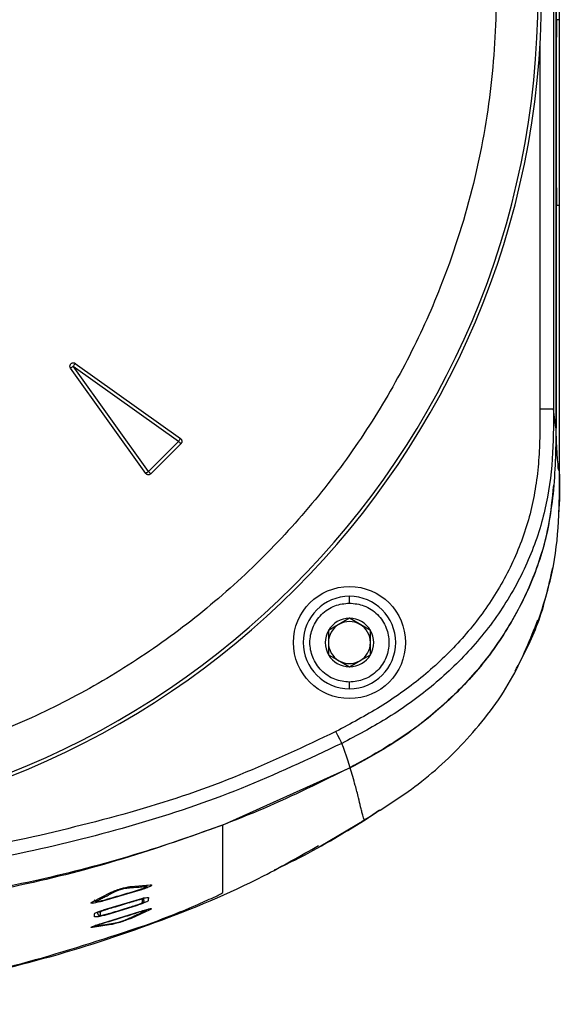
# Model space of a CAD drawing. Header units: millimetres. Extents: x 0 to 864, y 0 to 559.
# Tile 30 of 55: x 171 to 203, y 349 to 407. Entities that reach past the tile are written whole.
import ezdxf

# ---------------------------------------------------------------- set-up
doc = ezdxf.new("R2010")
doc.units = ezdxf.units.MM

msp = doc.modelspace()

# ---------------------------------------------------------------- linework, layer by layer
for p, q in [((202.274, 452.588), (202.274, 383.894)), ((202.426, 452.645), (202.426, 382.778)), ((202.427, 452.646), (202.427, 382.766)), ((202.64, 407.024), (202.64, 445.024)), ((202.64, 407.024), (202.461, 407.024)), ((202.64, 396.024), (202.64, 407.024)), ((201.474, 405.577), (201.474, 383.894)), ((202.461, 396.024), (202.64, 396.024)), ((202.64, 380.191), (202.64, 396.024)), ((178.019, 380.078), (173.551, 386.334)), ((173.713, 386.451), (179.973, 381.987)), ((178.177, 380.191), (173.713, 386.451)), ((173.83, 386.613), (180.086, 382.144)), ((202.274, 383.894), (201.474, 383.894)), ((202.426, 382.778), (202.274, 383.894)), ((179.974, 381.977), (178.186, 380.19)), ((180.111, 381.84), (178.323, 380.053)), ((190.14, 372.374), (190.14, 372.774)), ((188.89, 370.745), (188.89, 369.302)), ((191.39, 369.302), (191.39, 370.745)), ((190.14, 367.274), (190.14, 367.674)), ((189.776, 363.795), (189.691, 364.034)), ((190.037, 363.024), (189.776, 363.795)), ((190.176, 362.587), (190.037, 363.024)), ((190.181, 362.573), (182.613, 359.178)), ((191.08, 359.485), (191.931, 360.087)), ((188.337, 357.88), (191.124, 359.522)), ((177.685, 355.308), (175.458, 354.654)), ((177.162, 355.53), (178.278, 355.619)), ((174.857, 354.617), (175.968, 355.182)), ((175.703, 354.198), (177.446, 354.718)), ((175.457, 353.354), (177.674, 354.041)), ((177.444, 354.377), (175.703, 353.85)), ((178.26, 354.148), (177.147, 353.633)), ((175.961, 353.259), (174.857, 353.088))]:
    msp.add_line(p, q)
at = {"flags": 128}
for points in [[(180.086, 382.144), (180.079, 382.136), (180.07, 382.123), (180.058, 382.106), (180.044, 382.087), (180.028, 382.064), (180.011, 382.04), (179.992, 382.014), (179.973, 381.987)], [(180.111, 381.84), (180.103, 381.848), (180.092, 381.859), (180.078, 381.873), (180.06, 381.891), (180.041, 381.91), (180.02, 381.931), (179.997, 381.954), (179.974, 381.977)], [(178.177, 380.191), (178.15, 380.172), (178.124, 380.153), (178.1, 380.135), (178.077, 380.119), (178.057, 380.105), (178.041, 380.094), (178.028, 380.084), (178.019, 380.078)], [(178.323, 380.053), (178.316, 380.061), (178.305, 380.072), (178.29, 380.086), (178.273, 380.103), (178.253, 380.123), (178.232, 380.144), (178.21, 380.167), (178.186, 380.19)], [(190.14, 371.467), (189.47, 371.081), (188.89, 370.745)], [(191.39, 370.745), (190.72, 371.132), (190.14, 371.467)], [(188.89, 369.302), (189.559, 368.916), (190.14, 368.58)], [(190.14, 368.58), (190.809, 368.967), (191.39, 369.302)], [(189.691, 364.034), (189.649, 364.117), (189.566, 364.28), (189.454, 364.5), (189.334, 364.735)], [(174.967, 353.716), (174.967, 353.81), (174.967, 353.906)], [(175.164, 353.903), (175.164, 353.946), (175.164, 353.997), (175.164, 354.016)], [(175.321, 354.005), (175.321, 353.961), (175.321, 353.91), (175.321, 353.859), (175.321, 353.817)]]:
    msp.add_lwpolyline(points, dxfattribs=at)
msp.add_circle((190.14, 370.024), 3.332)
for centre, radius, start, end in [((151.64, 408.524), 49.921, 270, 90), ((151.64, 408.524), 49.719, 270, 90), ((675.32, 401.524), 472.892, 179.3336, 180.6664), ((190.14, 370.024), 2.75, 90.0001, 269.9999), ((190.14, 370.024), 2.75, 270.00002, 89.99998), ((190.14, 370.024), 1.443, 89.9996, 150.00081), ((190.14, 370.024), 1.25, 120.0011, 179.9993), ((190.14, 370.024), 1.25, 59.99905, 120.00095), ((190.14, 370.024), 1.443, 29.99919, 90.00055), ((190.14, 370.024), 1.25, 0.0007, 59.9989), ((190.14, 370.024), 1.443, 149.99985, 210.00015), ((190.14, 370.024), 1.443, 329.99985, 30.00015), ((190.14, 370.024), 1.25, 180.00011, 240.00017), ((190.14, 370.024), 1.25, 299.99983, 359.99989), ((190.14, 370.024), 1.443, 209.99919, 270.0004), ((190.14, 370.024), 1.443, 269.99945, 330.00081), ((190.14, 370.024), 1.25, 239.99905, 300.00095)]:
    msp.add_arc(centre, radius, start, end)
for points, knots in [([(151.64, 455.744), (153.559, 455.677), (157.458, 455.539), (163.302, 454.405), (168.647, 452.689), (173.399, 450.524), (177.553, 448.097), (181.467, 445.242), (185.089, 441.973), (188.358, 438.351), (191.213, 434.436), (193.641, 430.283), (195.804, 425.531), (197.531, 420.186), (198.623, 414.342), (198.978, 408.524), (198.623, 402.705), (197.531, 396.862), (195.804, 391.517), (193.64, 386.765), (191.213, 382.611), (188.358, 378.697), (185.089, 375.075), (181.467, 371.806), (177.552, 368.95), (173.399, 366.524), (168.647, 364.358), (163.302, 362.642), (157.458, 361.508), (153.559, 361.371), (151.64, 361.303)], [0, 0, 0, 0, 0.038816, 0.078835, 0.119976, 0.152141, 0.184303, 0.217154, 0.25, 0.28285, 0.315697, 0.347862, 0.380024, 0.421168, 0.461187, 0.5, 0.538816, 0.578835, 0.619976, 0.652141, 0.684303, 0.717154, 0.75, 0.78285, 0.815697, 0.847862, 0.880024, 0.921168, 0.961186, 1, 1, 1, 1]), ([(173.551, 386.334), (173.539, 386.354), (173.517, 386.393), (173.51, 386.462), (173.525, 386.528), (173.561, 386.586), (173.615, 386.629), (173.679, 386.651), (173.748, 386.651), (173.798, 386.634), (173.823, 386.617), (173.83, 386.613)], [0, 0, 0, 0, 0.119985, 0.239961, 0.359946, 0.479931, 0.599917, 0.719902, 0.839884, 0.959872, 1, 1, 1, 1]), ([(173.551, 386.334), (173.558, 386.339), (173.578, 386.354), (173.614, 386.38), (173.66, 386.414), (173.695, 386.438), (173.713, 386.451)], [0, 0, 0, 0, 0.137391, 0.368465, 0.667234, 1, 1, 1, 1]), ([(173.83, 386.613), (173.824, 386.606), (173.81, 386.586), (173.784, 386.55), (173.75, 386.503), (173.726, 386.469), (173.713, 386.451)], [0, 0, 0, 0, 0.1373854, 0.3684948, 0.6672485, 1, 1, 1, 1]), ([(201.474, 383.894), (201.473, 383.386), (201.472, 382.37), (201.411, 380.839), (201.24, 379.333), (200.849, 377.353), (200.016, 374.969), (198.534, 372.314), (196.642, 369.943), (194.444, 367.881), (191.984, 366.146), (190.221, 365.207), (189.334, 364.735)], [0, 0, 0, 0, 0.063165, 0.126233, 0.190209, 0.251311, 0.376594, 0.502054, 0.627339, 0.751885, 0.875358, 1, 1, 1, 1]), ([(202.274, 383.894), (202.272, 382.907), (202.267, 380.906), (201.845, 377.871), (200.856, 374.866), (199.3, 372.015), (197.277, 369.441), (194.918, 367.243), (192.368, 365.445), (190.57, 364.498), (189.691, 364.034)], [0, 0, 0, 0, 0.1183537, 0.2397629, 0.3656339, 0.4956048, 0.6271256, 0.7565207, 0.8808869, 1, 1, 1, 1]), ([(202.426, 382.778), (202.405, 381.473), (202.362, 378.869), (201.656, 375.196), (200.257, 371.952), (198.459, 369.145), (196.227, 366.677), (193.482, 364.413), (191.345, 363.233), (190.176, 362.587)], [0, 0, 0, 0, 0.156064, 0.311335, 0.443834, 0.576418, 0.708442, 0.840517, 1, 1, 1, 1]), ([(202.64, 380.191), (202.624, 380.216), (202.563, 380.315), (202.556, 380.6), (202.498, 381.08), (202.466, 381.832), (202.441, 382.421), (202.427, 382.766)], [0, 0, 0, 0, 0.033838, 0.133424, 0.316812, 0.600576, 1, 1, 1, 1]), ([(180.086, 382.144), (180.094, 382.138), (180.112, 382.124), (180.133, 382.098), (180.151, 382.068), (180.163, 382.037), (180.169, 382.003), (180.17, 381.97), (180.165, 381.936), (180.155, 381.904), (180.139, 381.874), (180.123, 381.853), (180.113, 381.843), (180.111, 381.84)], [0, 0, 0, 0, 0.09576, 0.194348, 0.29012, 0.388655, 0.484445, 0.583002, 0.678793, 0.777352, 0.873131, 0.971693, 1, 1, 1, 1]), ([(179.973, 381.987), (179.974, 381.986), (179.975, 381.985), (179.976, 381.983), (179.976, 381.982), (179.976, 381.981), (179.975, 381.979), (179.974, 381.978), (179.974, 381.977)], [0, 0, 0, 0, 0.271628, 0.389314, 0.499976, 0.611147, 0.727696, 1, 1, 1, 1]), ([(178.323, 380.053), (178.315, 380.045), (178.298, 380.03), (178.269, 380.013), (178.237, 380.001), (178.204, 379.995), (178.17, 379.994), (178.137, 379.998), (178.105, 380.009), (178.075, 380.024), (178.048, 380.045), (178.03, 380.064), (178.021, 380.075), (178.019, 380.078)], [0, 0, 0, 0, 0.095783, 0.194322, 0.290112, 0.388664, 0.484444, 0.582996, 0.678777, 0.777328, 0.873105, 0.971672, 1, 1, 1, 1]), ([(178.177, 380.191), (178.177, 380.19), (178.178, 380.189), (178.18, 380.188), (178.181, 380.188), (178.183, 380.188), (178.184, 380.188), (178.186, 380.189), (178.186, 380.19)], [0, 0, 0, 0, 0.272121, 0.389281, 0.500147, 0.61098, 0.72797, 1, 1, 1, 1]), ([(201.394, 371.354), (201.694, 372.298), (202.302, 374.21), (202.628, 377.201), (202.636, 379.203), (202.64, 380.191)], [0, 0, 0, 0, 0.33048, 0.669521, 1, 1, 1, 1]), ([(202.588, 377.747), (202.597, 377.825), (202.686, 378.636), (202.662, 379.453), (202.64, 380.191)], [0, 0, 0, 0, 0.096575, 1, 1, 1, 1]), ([(202.271, 379.371), (202.195, 378.572), (202.014, 376.669), (201.112, 373.761), (199.597, 370.784), (197.605, 368.083), (195.195, 365.738), (192.674, 363.92), (190.935, 362.98), (190.181, 362.573)], [0, 0, 0, 0, 0.1108988, 0.2641856, 0.4178393, 0.5715796, 0.7264589, 0.8814514, 1, 1, 1, 1]), ([(199.991, 368.316), (200.484, 369.253), (201.508, 371.198), (201.984, 373.346), (202.231, 374.459)], [0, 0, 0, 0, 0.481542, 1, 1, 1, 1]), ([(190.14, 367.674), (189.844, 367.705), (189.388, 367.754), (188.84, 368.047), (188.467, 368.35), (188.161, 368.724), (187.878, 369.272), (187.733, 370.024), (187.878, 370.776), (188.161, 371.323), (188.467, 371.697), (188.84, 372.001), (189.388, 372.293), (189.844, 372.342), (190.14, 372.374)], [0, 0, 0, 0, 0.119721, 0.184897, 0.250001, 0.315177, 0.380279, 0.499999, 0.619722, 0.684898, 0.75, 0.815176, 0.880279, 1, 1, 1, 1]), ([(190.14, 372.374), (190.435, 372.342), (190.892, 372.293), (191.44, 372.001), (191.813, 371.697), (192.119, 371.323), (192.402, 370.775), (192.547, 370.024), (192.402, 369.272), (192.118, 368.724), (191.813, 368.35), (191.439, 368.047), (190.892, 367.754), (190.435, 367.705), (190.14, 367.674)], [0, 0, 0, 0, 0.119722, 0.184897, 0.25, 0.315176, 0.380278, 0.500001, 0.619721, 0.684897, 0.749999, 0.815176, 0.880279, 1, 1, 1, 1]), ([(190.906, 359.406), (192.042, 360.108), (194.371, 361.547), (197.431, 364.438), (199.904, 367.734), (200.896, 370.229), (201.348, 371.367)], [0, 0, 0, 0, 0.246221, 0.505154, 0.774345, 1, 1, 1, 1]), ([(189.334, 364.735), (187.445, 363.842), (183.597, 362.023), (177.415, 359.911), (173.106, 358.891), (170.905, 358.37)], [0, 0, 0, 0, 0.320504, 0.652994, 1, 1, 1, 1]), ([(189.691, 364.034), (187.709, 363.1), (183.725, 361.223), (177.432, 359.125), (169.938, 357.245), (161.318, 355.864), (154.831, 355.67), (151.64, 355.574)], [0, 0, 0, 0, 0.167103, 0.335838, 0.505087, 0.756583, 1, 1, 1, 1]), ([(190.176, 362.587), (188.478, 361.751), (185.083, 360.079), (179.711, 358.092), (174.181, 356.455), (167.649, 355.023), (160.127, 353.933), (154.477, 353.779), (151.64, 353.701)], [0, 0, 0, 0, 0.142173, 0.284376, 0.429889, 0.575418, 0.786804, 1, 1, 1, 1]), ([(191.042, 359.493), (191.033, 359.495), (190.988, 359.506), (190.974, 359.632), (190.916, 359.784), (190.866, 360.013), (190.785, 360.35), (190.665, 360.865), (190.464, 361.635), (190.285, 362.228), (190.181, 362.573)], [0, 0, 0, 0, 0.007527, 0.041936, 0.095379, 0.171028, 0.255069, 0.422183, 0.663181, 1, 1, 1, 1]), ([(185.675, 356.513), (186.079, 356.705), (187.939, 357.584), (189.701, 358.651), (191.08, 359.485)], [0, 0, 0, 0, 0.217327, 1, 1, 1, 1]), ([(191.128, 359.514), (191.112, 359.498), (191.085, 359.472), (191.053, 359.488), (191.042, 359.493)], [0, 0, 0, 0, 0.626781, 1, 1, 1, 1]), ([(182.613, 359.178), (180.64, 358.48), (176.682, 357.079), (170.533, 355.519), (164.239, 354.365), (157.626, 353.694), (150.762, 353.53), (143.646, 353.82), (136.503, 354.741), (130.273, 356.11), (124.971, 357.624), (122.067, 358.673), (120.613, 359.199)], [0, 0, 0, 0, 0.099103, 0.198743, 0.300057, 0.401969, 0.513196, 0.625001, 0.738978, 0.85381, 0.926801, 1, 1, 1, 1]), ([(182.611, 355.168), (182.612, 355.201), (182.613, 355.275), (182.615, 355.383), (182.616, 355.529), (182.615, 355.682), (182.615, 355.865), (182.614, 356.057), (182.613, 356.299), (182.612, 356.603), (182.61, 356.937), (182.61, 357.212), (182.609, 357.397), (182.609, 357.503), (182.609, 357.597), (182.609, 357.679), (182.608, 358.204), (182.611, 358.703), (182.613, 359.178)], [0, 0, 0, 0, 0.024864, 0.055751, 0.08069, 0.133503, 0.170414, 0.217631, 0.277218, 0.351511, 0.444705, 0.527648, 0.556819, 0.583288, 0.606834, 0.627243, 0.644357, 1, 1, 1, 1]), ([(170.905, 358.37), (167.729, 357.782), (161.361, 356.603), (154.886, 356.437), (151.64, 356.354)], [0, 0, 0, 0, 0.498615, 1, 1, 1, 1]), ([(151.64, 348.524), (153.9, 348.582), (158.447, 348.701), (165.249, 349.647), (172.012, 351.153), (178.638, 353.318), (184.11, 355.57), (187.218, 357.343), (188.299, 357.959)], [0, 0, 0, 0, 0.177108, 0.356451, 0.537442, 0.719584, 0.902533, 1, 1, 1, 1]), ([(176.272, 355.245), (176.219, 355.218), (176.113, 355.162), (175.967, 355.088), (175.836, 355.02), (175.681, 354.941), (175.487, 354.842), (175.303, 354.749), (175.197, 354.696), (175.168, 354.682)], [0, 0, 0, 0, 0.144942, 0.2898, 0.395418, 0.500985, 0.712, 0.922839, 1, 1, 1, 1]), ([(175.46, 354.698), (175.662, 354.756), (176.027, 354.86), (176.717, 355.061), (177.252, 355.22), (177.624, 355.333), (177.671, 355.347)], [0, 0, 0, 0, 0.273055, 0.493783, 0.935326, 1, 1, 1, 1]), ([(175.968, 355.182), (176.048, 355.217), (176.179, 355.277), (176.376, 355.343), (176.553, 355.398), (176.733, 355.448), (176.935, 355.5), (177.077, 355.519), (177.162, 355.53)], [0, 0, 0, 0, 0.209101, 0.346177, 0.499904, 0.655253, 0.794755, 1, 1, 1, 1]), ([(176.272, 355.245), (176.27, 355.245), (176.265, 355.244), (176.257, 355.243), (176.248, 355.243), (176.239, 355.244), (176.23, 355.246), (176.22, 355.249), (176.211, 355.252), (176.202, 355.256), (176.194, 355.262), (176.186, 355.267), (176.182, 355.271), (176.18, 355.272)], [0, 0, 0, 0, 0.0557042, 0.1480266, 0.2421794, 0.3338796, 0.4275891, 0.5248579, 0.6244917, 0.7219844, 0.8216468, 0.9249863, 1, 1, 1, 1]), ([(176.861, 355.418), (176.849, 355.417), (176.824, 355.414), (176.79, 355.409), (176.758, 355.404), (176.728, 355.397), (176.694, 355.389), (176.655, 355.379), (176.612, 355.368), (176.573, 355.357), (176.544, 355.348), (176.514, 355.339), (176.474, 355.326), (176.426, 355.31), (176.384, 355.294), (176.345, 355.278), (176.308, 355.262), (176.284, 355.251), (176.272, 355.245)], [0, 0, 0, 0, 0.0590936, 0.1223303, 0.1667655, 0.2180518, 0.2738512, 0.3346563, 0.41314, 0.4936475, 0.5279705, 0.562264, 0.6477744, 0.7316831, 0.8045752, 0.8702788, 0.9368163, 1, 1, 1, 1]), ([(177.97, 355.504), (177.868, 355.495), (177.685, 355.479), (177.34, 355.452), (177.073, 355.433), (176.886, 355.42), (176.861, 355.418)], [0, 0, 0, 0, 0.27694, 0.4955369, 0.9334049, 1, 1, 1, 1]), ([(176.861, 355.418), (176.863, 355.419), (176.871, 355.422), (176.883, 355.429), (176.898, 355.442), (176.911, 355.457), (176.921, 355.474), (176.925, 355.487), (176.927, 355.493)], [0, 0, 0, 0, 0.0524153, 0.238354, 0.4199427, 0.6119641, 0.8036266, 1, 1, 1, 1]), ([(177.671, 355.347), (177.68, 355.35), (177.704, 355.358), (177.737, 355.368), (177.77, 355.379), (177.802, 355.389), (177.838, 355.402), (177.876, 355.416), (177.91, 355.43), (177.943, 355.445), (177.976, 355.461), (178.003, 355.477), (178.019, 355.487), (178.028, 355.499), (178.012, 355.503), (177.996, 355.503), (177.98, 355.504), (177.97, 355.504)], [0, 0, 0, 0, 0.058388, 0.175096, 0.233173, 0.290669, 0.404385, 0.489414, 0.567047, 0.655446, 0.731821, 0.820356, 0.855725, 0.874491, 0.896521, 0.937241, 1, 1, 1, 1]), ([(177.673, 355.347), (177.73, 355.365), (177.817, 355.392), (177.925, 355.434), (177.992, 355.466), (178.04, 355.493), (178.074, 355.519), (178.097, 355.547), (178.113, 355.582), (178.114, 355.608), (178.114, 355.621)], [0, 0, 0, 0, 0.326266, 0.497188, 0.629434, 0.731813, 0.797126, 0.859605, 0.928903, 1, 1, 1, 1]), ([(178.278, 355.619), (178.331, 355.623), (178.403, 355.629), (178.341, 355.56), (178.27, 355.53), (178.163, 355.475), (177.966, 355.398), (177.803, 355.346), (177.685, 355.308)], [0, 0, 0, 0, 0.116788, 0.15729, 0.259508, 0.404119, 0.568569, 1, 1, 1, 1]), ([(177.97, 355.504), (177.972, 355.504), (177.98, 355.508), (178, 355.518), (178.025, 355.542), (178.042, 355.573), (178.045, 355.593), (178.045, 355.6)], [0, 0, 0, 0, 0.044389, 0.204359, 0.518071, 0.841197, 1, 1, 1, 1]), ([(175.458, 354.654), (175.396, 354.637), (175.278, 354.606), (175.113, 354.567), (174.972, 354.538), (174.865, 354.534), (174.794, 354.518), (174.725, 354.569), (174.797, 354.595), (174.857, 354.617)], [0, 0, 0, 0, 0.2287483, 0.4369492, 0.6080591, 0.7383736, 0.8238457, 0.8560113, 1, 1, 1, 1]), ([(174.959, 354.73), (174.963, 354.717), (174.971, 354.691), (174.998, 354.663), (175.026, 354.645), (175.053, 354.636), (175.08, 354.631), (175.126, 354.629), (175.192, 354.635), (175.281, 354.651), (175.369, 354.673), (175.431, 354.69), (175.46, 354.698)], [0, 0, 0, 0, 0.072192, 0.143605, 0.203345, 0.253643, 0.297369, 0.351119, 0.503648, 0.655332, 0.837385, 1, 1, 1, 1]), ([(175.058, 354.719), (175.061, 354.715), (175.069, 354.707), (175.085, 354.696), (175.103, 354.687), (175.123, 354.681), (175.142, 354.679), (175.158, 354.68), (175.166, 354.681), (175.168, 354.682)], [0, 0, 0, 0, 0.121173, 0.290231, 0.461124, 0.624225, 0.788689, 0.951575, 1, 1, 1, 1]), ([(175.168, 354.682), (175.162, 354.678), (175.152, 354.672), (175.139, 354.665), (175.131, 354.659), (175.124, 354.654), (175.118, 354.649), (175.114, 354.646), (175.113, 354.641), (175.117, 354.638), (175.123, 354.637), (175.131, 354.636), (175.14, 354.635), (175.151, 354.635), (175.161, 354.636), (175.173, 354.637), (175.186, 354.638), (175.201, 354.639), (175.215, 354.641), (175.234, 354.644), (175.253, 354.647), (175.273, 354.651), (175.296, 354.656), (175.319, 354.662), (175.347, 354.669), (175.372, 354.675), (175.411, 354.685), (175.441, 354.693), (175.46, 354.698)], [0, 0, 0, 0, 0.05347, 0.079087, 0.103119, 0.124364, 0.142053, 0.155257, 0.16361, 0.172541, 0.186398, 0.205973, 0.230535, 0.252845, 0.277478, 0.3061, 0.337167, 0.371309, 0.408766, 0.43911, 0.507224, 0.545373, 0.584749, 0.670202, 0.714904, 0.78531, 0.856536, 1, 1, 1, 1]), ([(177.444, 354.679), (177.316, 354.64), (177.027, 354.551), (176.574, 354.415), (176.126, 354.282), (175.841, 354.199), (175.718, 354.163)], [0, 0, 0, 0, 0.2221826, 0.5046348, 0.7871344, 1, 1, 1, 1]), ([(177.444, 354.679), (177.444, 354.679), (177.444, 354.681), (177.443, 354.69), (177.441, 354.702), (177.439, 354.712), (177.438, 354.715)], [0, 0, 0, 0, 0.021592, 0.166516, 0.709642, 1, 1, 1, 1]), ([(177.829, 354.755), (177.823, 354.758), (177.804, 354.766), (177.773, 354.766), (177.741, 354.761), (177.703, 354.752), (177.641, 354.736), (177.551, 354.71), (177.48, 354.689), (177.444, 354.679)], [0, 0, 0, 0, 0.044657, 0.154685, 0.229502, 0.291904, 0.44471, 0.713874, 1, 1, 1, 1]), ([(178.175, 354.682), (178.156, 354.665), (178.121, 354.635), (178.05, 354.6), (177.924, 354.547), (177.718, 354.472), (177.541, 354.411), (177.444, 354.377)], [0, 0, 0, 0, 0.095499, 0.176017, 0.292972, 0.614496, 1, 1, 1, 1]), ([(177.446, 354.718), (177.541, 354.745), (177.674, 354.784), (177.84, 354.828), (177.957, 354.853), (178.067, 354.868), (178.145, 354.866), (178.177, 354.865)], [0, 0, 0, 0, 0.392991, 0.557315, 0.68798, 0.871429, 1, 1, 1, 1]), ([(177.827, 354.573), (177.827, 354.587), (177.828, 354.617), (177.828, 354.663), (177.828, 354.71), (177.829, 354.741), (177.829, 354.755)], [0, 0, 0, 0, 0.223177, 0.493985, 0.768639, 1, 1, 1, 1]), ([(177.916, 354.692), (177.916, 354.691), (177.917, 354.683), (177.914, 354.668), (177.908, 354.647), (177.899, 354.628), (177.887, 354.611), (177.871, 354.596), (177.853, 354.584), (177.838, 354.577), (177.829, 354.574), (177.827, 354.573)], [0, 0, 0, 0, 0.016494, 0.148496, 0.28418, 0.416152, 0.551906, 0.68422, 0.820462, 0.961973, 1, 1, 1, 1]), ([(177.829, 354.755), (177.831, 354.756), (177.84, 354.759), (177.861, 354.769), (177.889, 354.793), (177.908, 354.82), (177.911, 354.838), (177.912, 354.842)], [0, 0, 0, 0, 0.04805, 0.227626, 0.567863, 0.907019, 1, 1, 1, 1]), ([(177.916, 354.692), (177.916, 354.702), (177.917, 354.764), (177.918, 354.825), (177.918, 354.876)], [0, 0, 0, 0, 0.171802, 1, 1, 1, 1]), ([(177.97, 353.212), (178.543, 353.425), (179.614, 353.824), (181.02, 354.405), (181.946, 354.828), (182.436, 355.053), (182.57, 355.141), (182.611, 355.168)], [0, 0, 0, 0, 0.364014, 0.679814, 0.904967, 0.970659, 1, 1, 1, 1]), ([(178.177, 354.865), (178.177, 354.834), (178.176, 354.773), (178.176, 354.712), (178.175, 354.682)], [0, 0, 0, 0, 0.506237, 1, 1, 1, 1]), ([(174.967, 353.906), (174.986, 353.923), (175.021, 353.954), (175.092, 353.988), (175.22, 354.039), (175.427, 354.109), (175.606, 354.167), (175.703, 354.198)], [0, 0, 0, 0, 0.0960314, 0.1764934, 0.2933051, 0.6145918, 1, 1, 1, 1]), ([(175.718, 354.163), (175.706, 354.16), (175.676, 354.15), (175.627, 354.136), (175.583, 354.122), (175.548, 354.111), (175.521, 354.103), (175.495, 354.094), (175.471, 354.086), (175.448, 354.078), (175.43, 354.072), (175.413, 354.065), (175.396, 354.058), (175.381, 354.051), (175.368, 354.043), (175.358, 354.037), (175.349, 354.031), (175.342, 354.025), (175.336, 354.02), (175.331, 354.015), (175.327, 354.011), (175.323, 354.007), (175.321, 354.005)], [0, 0, 0, 0, 0.089754, 0.219638, 0.348824, 0.413321, 0.477259, 0.540561, 0.602457, 0.656499, 0.707495, 0.73866, 0.782554, 0.832377, 0.856112, 0.885964, 0.911162, 0.933313, 0.953213, 0.965389, 0.977146, 1, 1, 1, 1]), ([(175.718, 354.163), (175.718, 354.164), (175.716, 354.165), (175.712, 354.173), (175.706, 354.184), (175.703, 354.194), (175.701, 354.198)], [0, 0, 0, 0, 0.022804, 0.168178, 0.701158, 1, 1, 1, 1]), ([(175.708, 353.888), (175.831, 353.924), (176.117, 354.008), (176.564, 354.142), (177.016, 354.279), (177.305, 354.369), (177.432, 354.409)], [0, 0, 0, 0, 0.213106, 0.495602, 0.778118, 1, 1, 1, 1]), ([(176.847, 353.55), (176.952, 353.598), (177.134, 353.68), (177.473, 353.836), (177.737, 353.959), (177.923, 354.046), (177.954, 354.061)], [0, 0, 0, 0, 0.282201, 0.493435, 0.916137, 1, 1, 1, 1]), ([(177.432, 354.409), (177.444, 354.413), (177.527, 354.44), (177.628, 354.473), (177.731, 354.511), (177.777, 354.532), (177.808, 354.554), (177.822, 354.568), (177.827, 354.573)], [0, 0, 0, 0, 0.088339, 0.6029957, 0.7395962, 0.8562488, 0.9528684, 1, 1, 1, 1]), ([(177.664, 354.038), (177.664, 354.037), (177.666, 354.029), (177.668, 354.02), (177.669, 354.012), (177.669, 354.01), (177.669, 354.01)], [0, 0, 0, 0, 0.1275631, 0.8070701, 0.9753762, 1, 1, 1, 1]), ([(177.954, 354.061), (177.965, 354.066), (177.981, 354.074), (178.021, 354.099), (177.983, 354.096), (177.954, 354.09), (177.908, 354.081), (177.849, 354.066), (177.769, 354.042), (177.707, 354.022), (177.669, 354.01)], [0, 0, 0, 0, 0.09979, 0.156002, 0.216376, 0.265848, 0.398314, 0.537319, 0.710192, 1, 1, 1, 1]), ([(177.674, 354.041), (177.789, 354.076), (177.951, 354.126), (178.15, 354.183), (178.255, 354.199), (178.319, 354.223), (178.387, 354.191), (178.318, 354.168), (178.26, 354.148)], [0, 0, 0, 0, 0.4449257, 0.624682, 0.759895, 0.8412877, 0.8652097, 1, 1, 1, 1]), ([(177.994, 354.08), (178.007, 354.087), (178.027, 354.096), (178.052, 354.116), (178.069, 354.133), (178.077, 354.147), (178.079, 354.152)], [0, 0, 0, 0, 0.372603, 0.582598, 0.843786, 1, 1, 1, 1]), ([(175.703, 353.85), (175.608, 353.824), (175.474, 353.787), (175.306, 353.746), (175.189, 353.723), (175.078, 353.71), (175, 353.714), (174.967, 353.716)], [0, 0, 0, 0, 0.392071, 0.556137, 0.686747, 0.870567, 1, 1, 1, 1]), ([(175.164, 353.903), (175.165, 353.9), (175.167, 353.893), (175.171, 353.883), (175.176, 353.874), (175.184, 353.862), (175.193, 353.851), (175.204, 353.841), (175.212, 353.835), (175.221, 353.829), (175.23, 353.824), (175.24, 353.82), (175.25, 353.816), (175.261, 353.814), (175.271, 353.812), (175.282, 353.812), (175.293, 353.812), (175.304, 353.813), (175.313, 353.815), (175.319, 353.816), (175.321, 353.817)], [0, 0, 0, 0, 0.0524395, 0.1053287, 0.1593058, 0.2137377, 0.3193054, 0.3729073, 0.4273144, 0.4798582, 0.5331916, 0.5868966, 0.6414224, 0.6941661, 0.747297, 0.8016039, 0.8563413, 0.9127517, 0.9696266, 1, 1, 1, 1]), ([(175.321, 354.005), (175.319, 354.004), (175.315, 354.003), (175.308, 354.002), (175.3, 354.001), (175.289, 354), (175.279, 354), (175.266, 354.002), (175.258, 354.004), (175.247, 354.006), (175.237, 354.01), (175.226, 354.016), (175.218, 354.02), (175.211, 354.025), (175.207, 354.028), (175.205, 354.031)], [0, 0, 0, 0, 0.048795, 0.093891, 0.184539, 0.230118, 0.357554, 0.443935, 0.53163, 0.575669, 0.703065, 0.789385, 0.876933, 0.920943, 1, 1, 1, 1]), ([(175.236, 353.822), (175.256, 353.815), (175.297, 353.799), (175.363, 353.801), (175.43, 353.813), (175.513, 353.834), (175.606, 353.859), (175.676, 353.879), (175.708, 353.887)], [0, 0, 0, 0, 0.12763, 0.268053, 0.402178, 0.550547, 0.797624, 1, 1, 1, 1]), ([(175.321, 353.817), (175.324, 353.816), (175.328, 353.814), (175.334, 353.812), (175.339, 353.81), (175.346, 353.808), (175.354, 353.807), (175.361, 353.807), (175.367, 353.806), (175.374, 353.807), (175.384, 353.807), (175.396, 353.808), (175.415, 353.811), (175.434, 353.815), (175.452, 353.82), (175.467, 353.823), (175.482, 353.827), (175.501, 353.832), (175.524, 353.838), (175.55, 353.845), (175.577, 353.852), (175.604, 353.859), (175.63, 353.866), (175.665, 353.876), (175.691, 353.883), (175.708, 353.888)], [0, 0, 0, 0, 0.022244, 0.033916, 0.046452, 0.065963, 0.089095, 0.10282, 0.118427, 0.136384, 0.157168, 0.18956, 0.230932, 0.297794, 0.334687, 0.373228, 0.413095, 0.453813, 0.521101, 0.589494, 0.658751, 0.728405, 0.796133, 0.864023, 1, 1, 1, 1]), ([(177.669, 354.01), (177.461, 353.943), (177.092, 353.824), (176.398, 353.607), (175.872, 353.446), (175.508, 353.338), (175.469, 353.327)], [0, 0, 0, 0, 0.283958, 0.504784, 0.94681, 1, 1, 1, 1]), ([(177.147, 353.633), (177.066, 353.599), (176.933, 353.545), (176.738, 353.477), (176.563, 353.419), (176.386, 353.365), (176.186, 353.308), (176.045, 353.277), (175.961, 353.259)], [0, 0, 0, 0, 0.209514, 0.346631, 0.498876, 0.652686, 0.792407, 1, 1, 1, 1]), ([(176.262, 353.365), (176.267, 353.367), (176.279, 353.369), (176.297, 353.373), (176.316, 353.377), (176.333, 353.381), (176.359, 353.387), (176.385, 353.393), (176.413, 353.401), (176.436, 353.408), (176.46, 353.415), (176.485, 353.422), (176.508, 353.429), (176.532, 353.437), (176.557, 353.445), (176.584, 353.453), (176.611, 353.462), (176.638, 353.471), (176.663, 353.479), (176.688, 353.488), (176.712, 353.496), (176.734, 353.504), (176.753, 353.512), (176.772, 353.519), (176.789, 353.526), (176.809, 353.534), (176.828, 353.542), (176.843, 353.548), (176.847, 353.55)], [0, 0, 0, 0, 0.029342, 0.059218, 0.089978, 0.122637, 0.144311, 0.218458, 0.252904, 0.289427, 0.335287, 0.374405, 0.414248, 0.454408, 0.494888, 0.543171, 0.59138, 0.635671, 0.679409, 0.722865, 0.76467, 0.801267, 0.835729, 0.868082, 0.898866, 0.924865, 0.975266, 1, 1, 1, 1]), ([(176.861, 353.555), (176.946, 353.594), (177.086, 353.656), (177.224, 353.721), (177.278, 353.747)], [0, 0, 0, 0, 0.610436, 1, 1, 1, 1]), ([(162.928, 349.482), (163.551, 349.558), (166.434, 349.908), (171.494, 351.08), (175.813, 352.502), (177.97, 353.212)], [0, 0, 0, 0, 0.1212169, 0.5611525, 1, 1, 1, 1]), ([(174.857, 353.088), (174.806, 353.081), (174.738, 353.071), (174.802, 353.128), (174.868, 353.151), (174.976, 353.198), (175.175, 353.267), (175.34, 353.318), (175.457, 353.354)], [0, 0, 0, 0, 0.110292, 0.148065, 0.241873, 0.382377, 0.561868, 1, 1, 1, 1]), ([(175.008, 353.207), (175.01, 353.206), (175.018, 353.199), (175.035, 353.192), (175.057, 353.186), (175.075, 353.184), (175.097, 353.184), (175.119, 353.185), (175.136, 353.186), (175.141, 353.187)], [0, 0, 0, 0, 0.044805, 0.231166, 0.398418, 0.52149, 0.64452, 0.874829, 1, 1, 1, 1]), ([(175.469, 353.327), (175.457, 353.323), (175.435, 353.316), (175.4, 353.305), (175.368, 353.295), (175.34, 353.287), (175.317, 353.279), (175.291, 353.271), (175.267, 353.262), (175.245, 353.254), (175.228, 353.248), (175.211, 353.242), (175.194, 353.235), (175.179, 353.228), (175.163, 353.221), (175.148, 353.215), (175.136, 353.209), (175.127, 353.204), (175.119, 353.2), (175.115, 353.196), (175.112, 353.193), (175.113, 353.191), (175.116, 353.19), (175.121, 353.189), (175.13, 353.189), (175.141, 353.19), (175.153, 353.191), (175.162, 353.192), (175.166, 353.192)], [0, 0, 0, 0, 0.079434, 0.164264, 0.248657, 0.311679, 0.363458, 0.414056, 0.499383, 0.538748, 0.576195, 0.621391, 0.663126, 0.70201, 0.737987, 0.781923, 0.809572, 0.833496, 0.853074, 0.867024, 0.873295, 0.877322, 0.883874, 0.893865, 0.914963, 0.941273, 0.970039, 1, 1, 1, 1]), ([(175.166, 353.192), (175.218, 353.199), (175.321, 353.214), (175.464, 353.236), (175.595, 353.256), (175.755, 353.281), (175.954, 353.313), (176.136, 353.344), (176.239, 353.361), (176.262, 353.365)], [0, 0, 0, 0, 0.140874, 0.281691, 0.391022, 0.500317, 0.718855, 0.937262, 1, 1, 1, 1]), ([(175.455, 353.353), (175.455, 353.352), (175.456, 353.348), (175.459, 353.343), (175.461, 353.339), (175.463, 353.335), (175.465, 353.331), (175.466, 353.329), (175.467, 353.327), (175.468, 353.327), (175.469, 353.327)], [0, 0, 0, 0, 0.156505, 0.354042, 0.528632, 0.680536, 0.805707, 0.904124, 0.973578, 1, 1, 1, 1])]:
    msp.add_open_spline(points, degree=3, knots=knots)

doc.saveas('drawing.dxf')
